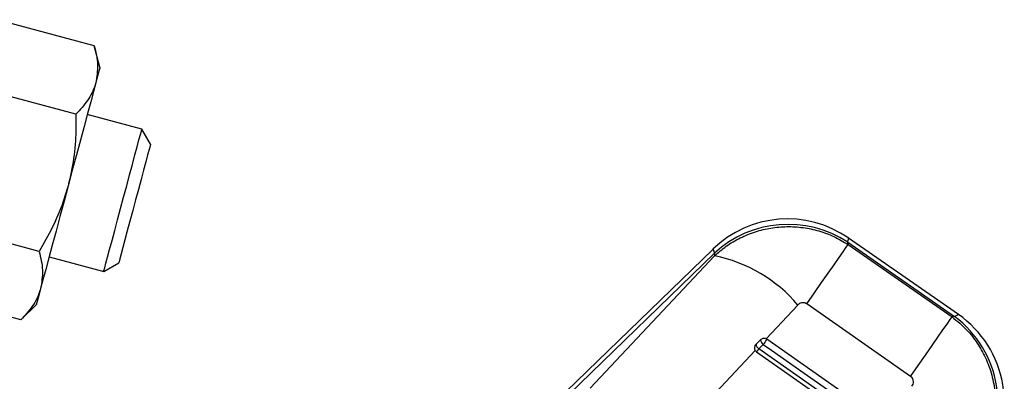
# Model space of a CAD drawing. Extents: x 27 to 187, y 3 to 143.
# Tile 23 of 30: x 47.96 to 64.65, y 129.51 to 135.64. Entities that reach past the tile are written whole.
import ezdxf

# ---------------------------------------------------------------- set-up
doc = ezdxf.new("R2010")
doc.units = 0
doc.header["$LTSCALE"] = 0.5
doc.layers.get('0').update_dxf_attribs({"linetype": 'CONTINUOUS'})

msp = doc.modelspace()

# ---------------------------------------------------------------- linework, layer by layer
at = {"color": 7, "linetype": 'CONTINUOUS'}
for p, q in [((49.226394, 135.194437), (47.57352, 135.637325)), ((49.322714, 134.834967), (49.226394, 135.194437)), ((48.915083, 134.032609), (47.262209, 134.475497)), ((50.032711, 133.781994), (49.107031, 134.03003)), ((50.031798, 133.77859), (50.032711, 133.781994)), ((50.180024, 133.526839), (50.032711, 133.781994)), ((48.292461, 131.708953), (46.639587, 132.15184)), ((62.004206, 131.826062), (62.00115, 131.863625)), ((62.00115, 131.863625), (63.807093, 130.606262)), ((63.875778, 130.637731), (62.012933, 131.934709)), ((59.715282, 131.747705), (57.226049, 129.331001)), ((62.004206, 131.826062), (63.766444, 130.599449)), ((48.459983, 131.615214), (49.385663, 131.36718)), ((57.271375, 129.284315), (59.738404, 131.679462)), ((57.634501, 129.388819), (59.741965, 131.635728)), ((59.738404, 131.679462), (59.741965, 131.635728)), ((49.385663, 131.36718), (49.640818, 131.514493)), ((47.98115, 130.547125), (46.328275, 130.990012)), ((47.98115, 130.547125), (48.244302, 130.810276)), ((61.153764, 130.79938), (60.615081, 130.224324)), ((63.064922, 129.589984), (61.303546, 130.817808)), ((63.807093, 130.606262), (63.766444, 130.599449)), ((60.519409, 130.208829), (60.443322, 130.134959)), ((60.626842, 130.217429), (60.615081, 130.224324)), ((62.609005, 128.8295), (60.626842, 130.217429)), ((60.431306, 130.028199), (59.762367, 129.314465)), ((60.48966, 130.056353), (60.565749, 130.13022)), ((60.453725, 130.004985), (62.437386, 128.616007))]:
    msp.add_line(p, q, dxfattribs=at)
at = {"color": 7, "linetype": 'CONTINUOUS', "flags": 128}
for points in [[(49.322714, 134.834967), (49.318101, 134.817752), (49.304341, 134.766399), (49.281669, 134.681786), (49.250474, 134.565365)], [(49.250474, 134.565365), (49.211288, 134.419122), (49.164784, 134.245566), (49.111756, 134.04766), (49.053111, 133.828794), (48.989853, 133.592713), (48.923064, 133.343456), (48.853888, 133.085285), (48.783508, 132.822622)], [(49.385663, 131.36718), (49.385668, 131.367198), (49.390139, 131.383885), (49.402874, 131.431412), (49.423541, 131.508546), (49.451608, 131.61329), (49.486344, 131.74293), (49.526854, 131.894111), (49.572085, 132.062916), (49.620866, 132.244972), (49.671935, 132.435566), (49.72397, 132.629759), (49.775621, 132.822524), (49.825552, 133.008868), (49.872469, 133.183964), (49.915156, 133.343277), (49.95251, 133.482682), (49.98356, 133.598567), (50.007506, 133.687932), (50.023725, 133.748461), (50.031798, 133.77859)], [(50.180024, 133.526839), (50.179264, 133.524002), (50.171331, 133.494393), (50.155012, 133.433491), (50.13083, 133.343248), (50.099566, 133.226567), (50.062223, 133.087198), (50.02, 132.929619), (49.974255, 132.758898), (49.926458, 132.580518), (49.878147, 132.400216), (49.830872, 132.223784), (49.786154, 132.056895), (49.745431, 131.904911), (49.710009, 131.772719), (49.68103, 131.664566), (49.659423, 131.583929), (49.645883, 131.533399), (49.640846, 131.514601), (49.640818, 131.514493)], [(48.783508, 132.822622), (48.713127, 132.559958), (48.643951, 132.301788), (48.577162, 132.052531), (48.513905, 131.816449), (48.455259, 131.597584), (48.402231, 131.399679), (48.355727, 131.226121), (48.316541, 131.079879)], [(61.303546, 130.817808), (61.432892, 131.003733), (61.554601, 131.178723), (61.666229, 131.339265), (61.765538, 131.482138), (61.85053, 131.604475), (61.919505, 131.70382), (61.971074, 131.778179), (62.004206, 131.826062)], [(48.316541, 131.079879), (48.285346, 130.963457), (48.262674, 130.878845), (48.248914, 130.827492), (48.244302, 130.810276)], [(63.064922, 129.589984), (63.19441, 129.776112), (63.316264, 129.951307), (63.428032, 130.112048), (63.52747, 130.255104), (63.612577, 130.377598), (63.681641, 130.47707), (63.733276, 130.551519), (63.766444, 130.599449)], [(62.497598, 128.650437), (62.359021, 128.747465), (61.804721, 129.135574), (60.48966, 130.056353)], [(60.565749, 130.13022), (60.704323, 130.033194), (61.258625, 129.645084), (62.559012, 128.734582)]]:
    msp.add_lwpolyline(points, dxfattribs=at)
at = {"color": 8, "linetype": 'CONTINUOUS', "flags": 128}
for points in [[(62.00115, 131.863625), (62.009982, 131.916904), (62.012933, 131.934709), (62.012933, 131.934708)], [(59.715282, 131.747705), (59.721073, 131.730611), (59.738404, 131.679462)], [(63.875778, 130.637731), (63.858573, 130.629849), (63.807093, 130.606262)]]:
    msp.add_lwpolyline(points, dxfattribs=at)
at = {"color": 7, "linetype": 'CONTINUOUS'}
for centre, radius, start, end in [((60.977534, 130.44757), 1.81208, 55.1016678, 134.2061077), ((60.987936, 130.319764), 1.846648, 56.7236818, 132.5823086), ((59.230599, 129.162745), 2.5253, 40.3981543, 78.3169808), ((62.696603, 129.126494), 1.850109, 325.915695, 53.1136678), ((62.840379, 129.150592), 1.81208, 323.802506, 55.2437644), ((60.625448, 130.218376), 0.106468, 185.1442073, 235.8939155), ((140.246111, 74.37614), 97.249564, 144.95594875, 145.01868223), ((60.549351, 130.144501), 0.106458, 185.1424412, 235.8954873), ((95.318076, 105.653047), 42.526931, 144.9821372, 145.0665969)]:
    msp.add_arc(centre, radius, start, end, dxfattribs=at)
for points, knots in [([(49.226394, 135.194437), (49.25135, 135.086634), (49.301722, 134.86905), (49.26766, 134.667204), (49.250474, 134.565365)], [0, 0, 0, 0, 0.495458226, 1, 1, 1, 1]), ([(49.250474, 134.565365), (49.246571, 134.551658), (49.217007, 134.447819), (49.125075, 134.261733), (48.985507, 134.109449), (48.915083, 134.032609)], [0, 0, 0, 0, 0.070062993, 0.530769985, 1, 1, 1, 1]), ([(48.915083, 134.032609), (48.915528, 133.938944), (48.916714, 133.689698), (48.88763, 133.282353), (48.818362, 132.976515), (48.783508, 132.822622)], [0, 0, 0, 0, 0.230235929, 0.612666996, 1, 1, 1, 1]), ([(48.783508, 132.822622), (48.755002, 132.726197), (48.683281, 132.483587), (48.52157, 132.108525), (48.369104, 131.842621), (48.292461, 131.708953)], [0, 0, 0, 0, 0.2470038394, 0.6214758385, 1, 1, 1, 1]), ([(59.741965, 131.635728), (59.805895, 131.690737), (59.939761, 131.80592), (60.173755, 131.942101), (60.429076, 132.046512), (60.695352, 132.11015), (60.967007, 132.134946), (61.241012, 132.118791), (61.510504, 132.06172), (61.769442, 131.966914), (61.925951, 131.873013), (62.004206, 131.826062)], [0, 0, 0, 0, 0.103622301, 0.216977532, 0.330332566, 0.440538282, 0.550744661, 0.66302934, 0.775313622, 0.887656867, 1, 1, 1, 1]), ([(48.292461, 131.708953), (48.317417, 131.60115), (48.367788, 131.383566), (48.333727, 131.181719), (48.316541, 131.079879)], [0, 0, 0, 0, 0.495457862, 1, 1, 1, 1]), ([(48.316541, 131.079879), (48.312639, 131.066173), (48.283074, 130.962336), (48.191142, 130.776247), (48.051574, 130.623964), (47.98115, 130.547125)], [0, 0, 0, 0, 0.070062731, 0.530770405, 1, 1, 1, 1]), ([(61.303546, 130.817808), (61.292841, 130.823875), (61.271432, 130.836008), (61.234256, 130.839709), (61.198003, 130.8319), (61.171101, 130.816436), (61.157961, 130.803509), (61.153764, 130.79938)], [0, 0, 0, 0, 0.2190856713, 0.4381755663, 0.6576809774, 0.890680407, 1, 1, 1, 1]), ([(63.766444, 130.599449), (63.854062, 130.52698), (64.013907, 130.394773), (64.199158, 130.154075), (64.343316, 129.899508), (64.44667, 129.614496), (64.504977, 129.300905), (64.507361, 128.975054), (64.452058, 128.653114), (64.34525, 128.349029), (64.234954, 128.170638), (64.179805, 128.081443)], [0, 0, 0, 0, 0.1216793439, 0.2219847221, 0.3222908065, 0.4323235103, 0.5423564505, 0.6591920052, 0.776027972, 0.8880138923, 1, 1, 1, 1]), ([(60.615081, 130.224324), (60.606222, 130.227584), (60.588507, 130.234105), (60.559974, 130.232134), (60.536217, 130.223107), (60.524295, 130.21298), (60.519409, 130.208829)], [0, 0, 0, 0, 0.2691008, 0.538060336, 0.810708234, 1, 1, 1, 1]), ([(60.443322, 130.134959), (60.436947, 130.127371), (60.424197, 130.112196), (60.416558, 130.083059), (60.418083, 130.053572), (60.427038, 130.036389), (60.431306, 130.028199)], [0, 0, 0, 0, 0.256143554, 0.512278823, 0.767535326, 1, 1, 1, 1]), ([(60.431306, 130.028199), (60.431566, 130.027803), (60.437452, 130.018828), (60.445772, 130.01175), (60.453725, 130.004985)], [0, 0, 0, 0, 0.044212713, 1, 1, 1, 1]), ([(63.08457, 129.421264), (63.09273, 129.433648), (63.109082, 129.458466), (63.115344, 129.502673), (63.106, 129.5434), (63.086899, 129.572648), (63.070976, 129.585209), (63.064922, 129.589984)], [0, 0, 0, 0, 0.23547163, 0.47186266, 0.687072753, 0.88102263, 1, 1, 1, 1])]:
    msp.add_open_spline(points, degree=3, knots=knots, dxfattribs=at)

doc.saveas('drawing.dxf')
